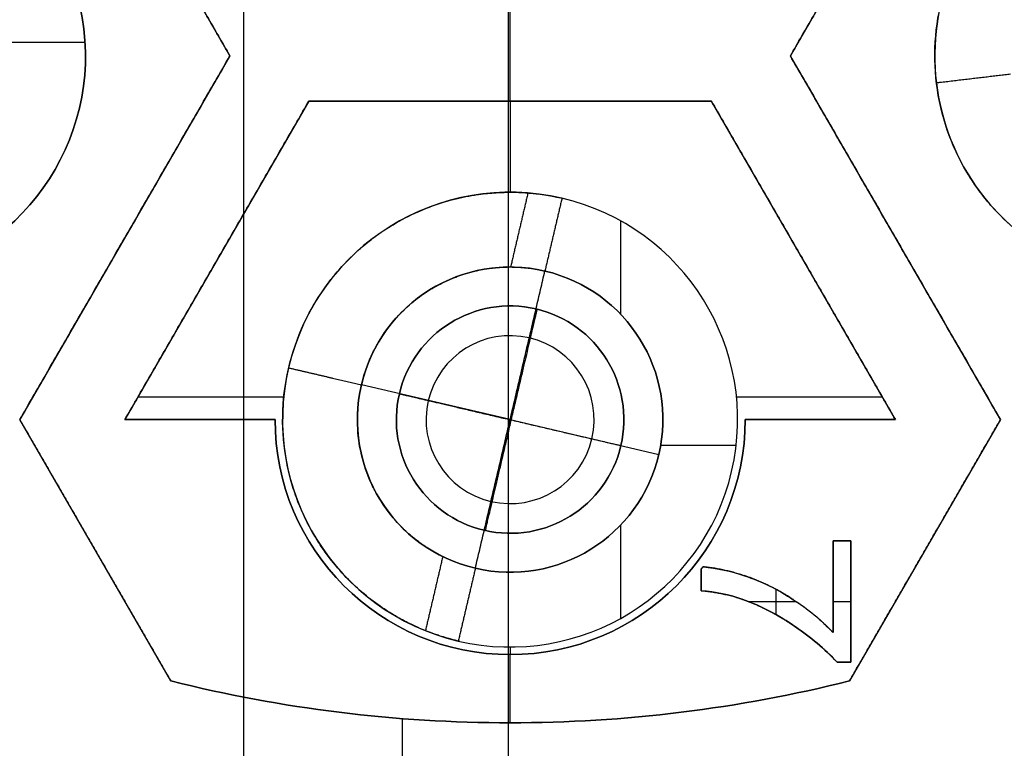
# Model space of a CAD drawing. Header units: millimetres. Extents: x 0 to 290, y -65 to 65.
# Tile 250 of 256: x 272.98 to 276.23, y 9.02 to 11.42. Entities that reach past the tile are written whole.
import ezdxf

# ---------------------------------------------------------------- set-up
doc = ezdxf.new("R2010")
doc.units = ezdxf.units.MM
doc.layers.add('Layer 01', color=7, linetype='Continuous', true_color=0x000000)

# ---------------------------------------------------------------- blocks, each defined once
blk = doc.blocks.new('Block 01')
at = {"layer": 'Layer 01'}
for p, q in [((273.7208, 19.433, -56.2), (273.7208, 7.967, -56.2)), ((273.6762, 11.3, -46.5), (273.07, 12.35, -46.5)), ((276.13, 12.35, -46.5), (275.5238, 11.3, -46.5)), ((274.6, 11.15, -46.3), (274.6, 11.45, -46.3)), ((273.1947, 11.3886, -46.7), (273.1947, 11.3886, -44)), ((273.1987, 11.3443, -44), (272.9516, 11.3443, -44)), ((273.6762, 11.3, -46.5), (272.9834, 10.1, -46.5)), ((276.2166, 10.1, -46.5), (275.5238, 11.3, -46.5)), ((276.0053, 11.2114, -46.7), (276.0053, 11.2114, -46.5049)), ((273.936, 11.15, -46.5), (273.3298, 10.1, -46.5)), ((275.264, 11.15, -46.5), (273.936, 11.15, -46.5)), ((274.6, 11.15, -46.3), (274.6, 11.15, -46.7)), ((274.6, 11.15, -46.7), (274.6, 10.85, -46.7)), ((275.8702, 10.1, -46.5), (275.264, 11.15, -46.5)), ((274.7709, 10.8303, -46.7), (274.7709, 10.8303, -42.3363)), ((274.9651, 10.4467, -42), (274.9651, 10.7551, -42)), ((273.3298, 10.7, -46.3), (273.3298, 10.7, -46.7)), ((275.8702, 10.7, -46.7), (275.8702, 10.7, -46.3)), ((273.6329, 10.625, -46.3), (273.6329, 10.625, -46.7)), ((275.5671, 10.625, -46.7), (275.5671, 10.625, -46.3)), ((274.7147, 10.5903, -42), (274.7147, 10.5903, -42)), ((273.8697, 10.2709, -46.7), (273.8697, 10.2709, -44.5049)), ((274.6, 10.1, -46.3468), (274.1097, 10.2147, -46)), ((274.1097, 10.2147, -46), (274.1097, 10.2147, -44.1174)), ((273.8537, 10.1744, -46.7), (273.3728, 10.1744, -46.7)), ((274.2349, 10.1855, -56.7), (274.2349, 10.1855, -56.2)), ((275.8272, 10.1744, -46.7), (275.3463, 10.1744, -46.7)), ((273.481, 9.2382, -46.5), (272.9834, 10.1, -46.5)), ((273.825, 10.1, -46.5), (273.3298, 10.1, -46.5)), ((273.5774, 10.1, -46.3), (273.5774, 10.1, -46.7)), ((274.6, 10.1, -46.3468), (275.0903, 9.9853, -46)), ((275.8702, 10.1, -46.5), (275.375, 10.1, -46.5)), ((275.6226, 10.1, -46.3), (275.6226, 10.1, -46.7)), ((276.2166, 10.1, -46.5), (275.719, 9.2382, -46.5)), ((274.9651, 10.0145, -56.7), (274.9651, 10.0145, -56.2)), ((275.3451, 10.0145, -42), (275.0962, 10.0145, -42)), ((275.0903, 9.9853, -46), (275.0903, 9.9853, -42)), ((275.3303, 9.9291, -46.7), (275.3303, 9.9291, -42)), ((274.9651, 9.4449, -42), (274.9651, 9.7533, -42)), ((275.7235, 9.7, -46.25), (275.6645, 9.7, -46.25)), ((275.6645, 9.3974, -46.25), (275.6645, 9.7, -46.25)), ((275.694, 9.7, -46.2), (275.694, 9.7, -46.3)), ((275.7235, 9.7, -46.25), (275.7235, 9.3, -46.25)), ((273.2322, 9.6691, -46.7), (273.2322, 9.6691, -46.3)), ((275.9678, 9.6691, -46.3), (275.9678, 9.6691, -46.7)), ((274.4853, 9.6097, -42), (274.4853, 9.6097, -42)), ((275.23, 9.5355, -46.25), (275.23, 9.6071, -46.25)), ((275.23, 9.5713, -46.3), (275.23, 9.5713, -46.2)), ((275.6645, 9.5487, -46.3), (275.6645, 9.5487, -46.2)), ((275.4768, 9.4568, -46.2), (275.4768, 9.5401, -46.2)), ((275.3856, 9.5, -46.2), (275.5426, 9.5, -46.2)), ((275.6645, 9.5, -46.2), (275.7235, 9.5, -46.2)), ((275.7235, 9.5, -46.3), (275.7235, 9.5, -46.2)), ((274.4291, 9.3697, -46.7), (274.4291, 9.3697, -42.3363)), ((274.6, 9.35, -46.7), (274.6, 9.325, -46.7)), ((274.6, 9.325, -46.7), (274.6, 9.325, -46.3)), ((274.6, 9.1, -46.3), (274.6, 9.325, -46.3)), ((275.7235, 9.3, -46.25), (275.6779, 9.3, -46.25)), ((275.7007, 9.3, -46.2), (275.7007, 9.3, -46.3)), ((274.2436, 9.1138, -46.7), (274.2436, 8.3118, -46.7))]:
    blk.add_line(p, q, dxfattribs=at)
at = {"layer": 'Layer 01', "extrusion": (9.13859e-18, 0, -1)}
for centre, radius, start, end in [((-274.6, 13.7, 49), 8.6, 270, 90), ((-274.6, 13.7, 49), 8.6, 90, 270), ((-274.6, 13.7, 46.5), 6.5, 90, 270), ((-274.6, 13.7, 46.5), 5.4, 90, 270)]:
    blk.add_arc(centre, radius, start, end, dxfattribs=at)
at = {"layer": 'Layer 01'}
for centre, radius, start, end in [((274.6, 13.7, -50), 8.6, 90, 270), ((274.6, 13.7, -50), 8.6, 270, 90), ((274.6, 13.7, -53.4), 7.6, 270, 90), ((274.6, 13.7, -49), 6.6, 90, 270), ((274.6, 13.7, -49), 6.6, 270, 90), ((274.6, 13.7, -51.7), 6.5, 90, 270), ((274.6, 13.7, -49.1), 6.5, 90, 270), ((274.6, 13.7, -51.7), 6.5, 270, 90), ((274.6, 13.7, -49.1), 6.5, 270, 90), ((274.6, 13.7, -58.85), 5.9, 90, 270), ((274.6, 13.7, -58.85), 5.9, 270, 90), ((274.6, 13.7, -46.7), 5.4, 270, 90), ((274.6, 13.7, -56.7), 7.6, 270, 4.66497), ((274.6, 13.7, -57.1), 5.8, 216.4346, 353.5654), ((272.45, 11.3, -46.7), 0.75, 276.7862, 96.7862), ((272.45, 11.3, -45.35), 0.75, 276.7862, 96.7862), ((276.75, 11.3, -46.7), 0.75, 96.7862, 276.7862), ((274.6, 10.1, -46.7), 0.75, 76.8279, 256.8279), ((274.6, 10.1, -44.5182), 0.75, 76.8279, 256.8279), ((274.6, 10.1, -46.7), 0.75, 256.8279, 76.8279), ((274.6, 10.1, -42), 0.75, 256.8279, 76.8279), ((274.6, 10.1, -44.35), 0.75, 256.8279, 76.8279), ((274.6, 10.1, -44.1682), 0.5035, 76.8279, 256.8279), ((274.6, 10.1, -46), 0.5035, 256.8279, 76.8279), ((274.6, 10.1, -44), 0.5035, 256.8279, 76.8279), ((274.6, 10.1, -56.7), 0.375, 76.8279, 256.8279), ((274.6, 10.1, -56.45), 0.375, 76.8279, 256.8279), ((274.6, 10.1, -56.2), 0.375, 256.8279, 76.8279), ((274.6, 10.1, -56.45), 0.375, 256.8279, 76.8279), ((274.6, 10.1, -46.156), 0.277, 76.8279, 256.8279), ((274.6, 10.1, -46.156), 0.277, 256.8279, 76.8279), ((274.6, 10.1, -46.7), 0.775, 180, 0), ((274.6, 10.1, -46.5), 0.775, 180, 0), ((274.6, 10.1, -46.3), 0.7999, 321.9607, 322.6582), ((275.1177, 8.8171, -46.3), 0.7336, 54.7976, 70.0929), ((275.0871, 8.7431, -46.3), 0.8119, 43.3081, 56.045), ((274.6, 13.7, -46.7), 4.6, 255.9208, 270), ((274.6, 13.7, -46.7), 4.6, 270, 284.0792)]:
    blk.add_arc(centre, radius, start, end, dxfattribs=at)
at = {"layer": 'Layer 01', "extrusion": (0, 0, -1)}
for centre, radius, start, end in [((-274.6, 13.7, 49.5), 8.6, 270, 90), ((-274.6, 13.7, 49.5), 8.6, 90, 270), ((-274.6, 13.7, 40.6702), 6.4546, 90, 270), ((-274.6, 13.7, 46.6), 5.4, 90, 270), ((-274.6, 13.7, 46.5), 4.6, 270, 284.0792), ((-274.6, 13.7, 46.5), 4.6, 255.9208, 270)]:
    blk.add_arc(centre, radius, start, end, dxfattribs=at)
at = {"layer": 'Layer 01', "extrusion": (9.13859e-18, -4.67462e-16, -1)}
blk.add_arc((-274.6, 13.7, 53.4), 7.6, 270, 90, dxfattribs=at)
at = {"layer": 'Layer 01', "extrusion": (9.13859e-18, -3.99591e-32, -1)}
blk.add_arc((-274.6, 13.7, 46.5), 6.5, 270, 90, dxfattribs=at)
at = {"layer": 'Layer 01', "extrusion": (-1, 0, 0)}
blk.add_arc((0, 0, -274.5937), 38.0472, 238.2702, 258.93282, dxfattribs=at)
at = {"layer": 'Layer 01', "extrusion": (9.13859e-18, -4.40228e-32, -1)}
for start, end in [(270, 90), (90, 270)]:
    blk.add_arc((-274.6, 13.7, 59.7), 5.9, start, end, dxfattribs=at)
at = {"layer": 'Layer 01', "extrusion": (5.72909e-16, 4.04387e-16, -1)}
blk.add_arc((-274.6, 13.7, 56.2), 5.8, 186.4346, 323.5654, dxfattribs=at)
at = {"layer": 'Layer 01', "extrusion": (4.76016e-16, 5.6645e-17, -1)}
blk.add_arc((-272.45, 11.3, 44), 0.75, 83.2138, 263.2138, dxfattribs=at)
at = {"layer": 'Layer 01', "extrusion": (6.31201e-15, -4.8986e-14, -1)}
blk.add_arc((-272.45, 11.3, 44), 0.5035, 83.2138, 263.2138, dxfattribs=at)
at = {"layer": 'Layer 01', "extrusion": (1.33237e-16, -3.11819e-17, -1)}
blk.add_arc((-274.6, 10.1, 46), 0.5035, 283.1721, 103.1721, dxfattribs=at)
at = {"layer": 'Layer 01', "extrusion": (-1.91602e-14, -8.247e-14, -1)}
blk.add_arc((-274.6, 10.1, 42), 0.5035, 103.1721, 283.1721, dxfattribs=at)
at = {"layer": 'Layer 01', "extrusion": (-2.14405e-15, -9.22811e-15, -1)}
blk.add_arc((-274.6, 10.1, 56.2), 0.375, 283.1721, 103.1721, dxfattribs=at)
at = {"layer": 'Layer 01', "extrusion": (2.29211e-15, 9.19346e-15, -1)}
blk.add_arc((-274.6, 10.1, 56.7), 0.375, 103.1721, 283.1721, dxfattribs=at)
at = {"layer": 'Layer 01', "extrusion": (4.58415e-15, -2.77556e-17, -1)}
blk.add_arc((-274.6, 10.1, 46.3), 0.775, 180, 0, dxfattribs=at)
at = {"layer": 'Layer 01', "extrusion": (-1.29483e-09, -3.84637e-09, -1)}
blk.add_arc((-275.1705, 8.9849, 46.3), 0.6333, 95.9367, 108.6094, dxfattribs=at)
at = {"layer": 'Layer 01', "extrusion": (-4.86838e-12, -1.34799e-11, -1)}
blk.add_arc((-275.1581, 8.9464, 46.3), 0.6737, 108.557, 123.8549, dxfattribs=at)
at = {"layer": 'Layer 01', "extrusion": (5.81175e-10, 1.70432e-09, 1)}
blk.add_arc((275.1847, 8.9736, -46.3), 0.5638, 71.078, 85.3864, dxfattribs=at)
at = {"layer": 'Layer 01', "extrusion": (-7.63736e-10, -1.20797e-09, -1)}
blk.add_arc((-275.1853, 8.9521, 46.3), 0.6542, 122.1566, 137.0951, dxfattribs=at)
at = {"layer": 'Layer 01', "extrusion": (1.25004e-14, 4.98084e-14, -1)}
blk.add_arc((-274.6, 13.7, 46.3), 4.6, 270, 284.0792, dxfattribs=at)
at = {"layer": 'Layer 01', "extrusion": (1.92747e-18, 5.1405e-14, -1)}
blk.add_arc((-274.6, 13.7, 46.3), 4.6, 255.9208, 270, dxfattribs=at)
at = {"layer": 'Layer 01'}
for points, knots in [([(274.6, 7.3035, -37.3394), (274.3845, 7.3034, -37.3481), (274.1686, 7.3141, -37.3547), (273.736, 7.358, -37.3636), (273.5193, 7.3913, -37.3658), (272.8829, 7.5226, -37.3654), (272.4718, 7.6521, -37.356), (271.875, 7.9092, -37.3263), (271.6784, 8.0061, -37.3137), (271.3001, 8.2173, -37.2831), (271.1177, 8.3317, -37.2651), (270.5904, 8.7008, -37.2028), (270.2638, 8.9824, -37.1497), (269.6705, 9.6098, -37.0166), (269.4101, 9.9486, -36.9382), (269.0725, 10.4927, -36.7999), (268.9694, 10.6794, -36.7504), (268.7847, 11.0568, -36.6463), (268.7025, 11.2484, -36.5914), (268.4854, 11.8311, -36.4179), (268.3795, 12.2311, -36.2902), (268.2466, 13.0485, -36.01), (268.2215, 13.4532, -35.8618), (268.2463, 14.2549, -35.5497), (268.2967, 14.6532, -35.3852), (268.4723, 15.4367, -35.0429), (268.5953, 15.8128, -34.8691), (268.908, 16.5361, -34.5182), (269.0991, 16.8854, -34.34), (269.5459, 17.545, -33.9878), (269.7982, 17.8514, -33.816), (270.3625, 18.4183, -33.4851), (270.6777, 18.6805, -33.3247), (271.3531, 19.139, -33.0326), (271.7144, 19.3374, -32.8997), (272.49, 19.6669, -32.668), (272.8947, 19.7935, -32.5722), (273.7314, 19.9652, -32.4283), (274.1688, 20.0099, -32.3802), (274.6, 20.0096, -32.3603)], [0, 0, 0, 0, 0.651269, 0.651269, 1.302537, 1.302537, 2.605075, 2.605075, 3.256343, 3.256343, 3.907612, 3.907612, 5.210149, 5.210149, 6.512687, 6.512687, 7.163955, 7.163955, 7.815224, 7.815224, 9.117762, 9.117762, 10.420299, 10.420299, 11.722836, 11.722836, 13.025374, 13.025374, 14.327911, 14.327911, 15.630448, 15.630448, 16.932986, 16.932986, 18.235523, 18.235523, 19.53806, 19.53806, 20.840598, 20.840598, 20.840598, 20.840598]), ([(274.6, 20.0096, -32.3603), (275.0304, 20.0092, -32.3404), (275.4599, 19.9656, -32.3475), (276.3131, 19.7891, -32.4161), (276.7187, 19.6602, -32.4761), (277.2991, 19.4116, -32.5982), (277.4879, 19.3194, -32.6442), (277.8561, 19.1164, -32.7466), (278.0363, 19.005, -32.8032), (278.5504, 18.6513, -32.983), (278.8618, 18.3881, -33.1169), (279.2864, 17.9548, -33.3334), (279.4208, 17.804, -33.4083), (279.6754, 17.4891, -33.5629), (279.7956, 17.3248, -33.6426), (280.128, 16.8224, -33.8834), (280.3147, 16.4717, -34.0474), (280.6215, 15.7386, -34.3791), (280.7419, 15.3524, -34.5484), (280.9062, 14.571, -34.878), (280.9513, 14.1746, -35.0392), (280.966, 13.3699, -35.3534), (280.9344, 12.9602, -35.5069), (280.7939, 12.1601, -35.7947), (280.6854, 11.7658, -35.9306), (280.3871, 10.9907, -36.1876), (280.1995, 10.6172, -36.3062), (279.8655, 10.0892, -36.4688), (279.7452, 9.918, -36.5206), (279.4859, 9.5858, -36.6199), (279.3461, 9.424, -36.6675), (278.9065, 8.9641, -36.8016), (278.5852, 8.6888, -36.8801), (277.8859, 8.202, -37.0198), (277.5053, 7.9904, -37.0811), (276.7194, 7.6526, -37.184), (276.3106, 7.5233, -37.2267), (275.46, 7.3475, -37.2961), (275.0301, 7.3038, -37.3219), (274.6, 7.3035, -37.3394)], [0, 0, 0, 0, 1.297653, 1.297653, 2.595306, 2.595306, 3.244132, 3.244132, 3.892959, 3.892959, 5.190611, 5.190611, 5.839438, 5.839438, 6.488264, 6.488264, 7.785917, 7.785917, 9.08357, 9.08357, 10.381223, 10.381223, 11.678876, 11.678876, 12.976528, 12.976528, 14.274181, 14.274181, 14.923008, 14.923008, 15.571834, 15.571834, 16.869487, 16.869487, 18.16714, 18.16714, 19.464793, 19.464793, 20.762445, 20.762445, 20.762445, 20.762445]), ([(274.6, 7.5, -60), (273.7884, 7.5, -60), (272.9772, 7.6614, -60), (271.4776, 8.2825, -60), (270.7898, 8.7421, -60), (269.6421, 9.8898, -60), (269.1825, 10.5776, -60), (268.5614, 12.0772, -60), (268.4, 12.8884, -60), (268.4, 14.5116, -60), (268.5614, 15.3228, -60), (269.1825, 16.8224, -60), (269.6421, 17.5102, -60), (270.7898, 18.6579, -60), (271.4776, 19.1175, -60), (272.9772, 19.7386, -60), (273.7884, 19.9, -60), (274.6, 19.9, -60)], [-19.602468, -19.602468, -19.602468, -19.602468, -17.152159, -17.152159, -14.701851, -14.701851, -12.251542, -12.251542, -9.801234, -9.801234, -7.350925, -7.350925, -4.900617, -4.900617, -2.450308, -2.450308, 0, 0, 0, 0]), ([(274.6, 7.5, -60), (275.4116, 7.5, -60), (276.2228, 7.6614, -60), (277.7224, 8.2825, -60), (278.4102, 8.7421, -60), (279.5579, 9.8898, -60), (280.0175, 10.5776, -60), (280.6386, 12.0772, -60), (280.8, 12.8884, -60), (280.8, 14.5116, -60), (280.6386, 15.3228, -60), (280.0175, 16.8224, -60), (279.5579, 17.5102, -60), (278.4102, 18.6579, -60), (277.7224, 19.1175, -60), (276.2228, 19.7386, -60), (275.4116, 19.9, -60), (274.6, 19.9, -60)], [0, 0, 0, 0, 2.450308, 2.450308, 4.900617, 4.900617, 7.350925, 7.350925, 9.801234, 9.801234, 12.251542, 12.251542, 14.701851, 14.701851, 17.152159, 17.152159, 19.602468, 19.602468, 19.602468, 19.602468]), ([(274.6, 7.8, -58), (274.4198, 7.8, -58), (274.1505, 7.8123, -58), (273.8379, 7.8482, -58), (273.682, 7.8716, -58), (273.6153, 7.8827, -58), (273.5708, 7.8904, -58), (273.5499, 7.8942, -58), (273.3386, 7.9332, -58), (273.0604, 7.9987, -58), (272.7422, 8.0987, -58), (272.6072, 8.1465, -58), (272.5175, 8.1795, -58), (272.4745, 8.1959, -58), (272.2432, 8.2875, -58), (271.9723, 8.4108, -58), (271.7114, 8.5545, -58), (271.5398, 8.6547, -58), (271.4566, 8.7061, -58), (271.0311, 8.9842, -58), (270.7156, 9.2406, -58), (270.2843, 9.6718, -58), (270.0807, 9.8975, -58), (269.8642, 10.1786, -58), (269.7759, 10.3028, -58), (269.7181, 10.3865, -58), (269.689, 10.4298, -58), (269.5528, 10.638, -58), (269.4027, 10.895, -58), (269.2507, 11.2075, -58), (269.1906, 11.344, -58), (269.1516, 11.4357, -58), (269.1318, 11.4839, -58), (269.0439, 11.7058, -58), (268.9517, 11.9762, -58), (268.8674, 12.2989, -58), (268.831, 12.4621, -58), (268.8166, 12.5324, -58), (268.8074, 12.5793, -58), (268.8026, 12.6043, -58), (268.7329, 12.9805, -58), (268.7001, 13.3398, -58), (268.7, 13.8801, -58), (268.7123, 14.1494, -58), (268.7482, 14.462, -58), (268.7715, 14.6179, -58), (268.7827, 14.6847, -58), (268.7904, 14.7291, -58), (268.7942, 14.7501, -58), (268.8332, 14.9614, -58), (268.8987, 15.2396, -58), (268.9987, 15.5578, -58), (269.0465, 15.6928, -58), (269.0795, 15.7825, -58), (269.0959, 15.8255, -58), (269.1875, 16.0568, -58), (269.3108, 16.3277, -58), (269.4545, 16.5886, -58), (269.5547, 16.7602, -58), (269.6061, 16.8434, -58), (269.8842, 17.2689, -58), (270.1406, 17.5844, -58), (270.5718, 18.0157, -58), (270.7975, 18.2193, -58), (271.0786, 18.4358, -58), (271.2028, 18.5241, -58), (271.2865, 18.5819, -58), (271.3298, 18.611, -58), (271.538, 18.7472, -58), (271.795, 18.8973, -58), (272.1075, 19.0493, -58), (272.244, 19.1094, -58), (272.3357, 19.1484, -58), (272.3839, 19.1682, -58), (272.6058, 19.2561, -58), (272.8762, 19.3483, -58), (273.1989, 19.4326, -58), (273.3621, 19.469, -58), (273.4324, 19.4834, -58), (273.4793, 19.4926, -58), (273.5042, 19.4974, -58), (273.8812, 19.5672, -58), (274.2391, 19.6001, -58), (274.6, 19.6, -58)], [0, 0, 0, 0, 0.579641, 0.869462, 1.014372, 1.086828, 1.086828, 1.159283, 1.159283, 1.738924, 2.028745, 2.173655, 2.173655, 2.318565, 2.318565, 2.898207, 3.188027, 3.188027, 3.477848, 3.477848, 4.637131, 4.637131, 5.216772, 5.506593, 5.651503, 5.651503, 5.796413, 5.796413, 6.376055, 6.665875, 6.810786, 6.810786, 6.955696, 6.955696, 7.535338, 7.825158, 7.970069, 8.042524, 8.042524, 8.114979, 8.114979, 9.274262, 9.274262, 9.853903, 10.143724, 10.288634, 10.361089, 10.361089, 10.433544, 10.433544, 11.013186, 11.303006, 11.447917, 11.447917, 11.592827, 11.592827, 12.172468, 12.462289, 12.462289, 12.75211, 12.75211, 13.911392, 13.911392, 14.491034, 14.780854, 14.925765, 14.925765, 15.070675, 15.070675, 15.650316, 15.940137, 16.085047, 16.085047, 16.229958, 16.229958, 16.809599, 17.09942, 17.24433, 17.316785, 17.316785, 17.38924, 17.38924, 18.548523, 18.548523, 18.548523, 18.548523]), ([(274.6, 19.6, -58), (274.7804, 19.6, -58), (275.05, 19.5876, -58), (275.3624, 19.5517, -58), (275.5182, 19.5284, -58), (275.5848, 19.5173, -58), (275.6292, 19.5096, -58), (275.6501, 19.5058, -58), (275.8614, 19.4668, -58), (276.1396, 19.4013, -58), (276.4578, 19.3013, -58), (276.5928, 19.2535, -58), (276.6825, 19.2205, -58), (276.7255, 19.2041, -58), (276.9568, 19.1125, -58), (277.2277, 18.9892, -58), (277.4886, 18.8455, -58), (277.6602, 18.7453, -58), (277.7434, 18.6939, -58), (278.1689, 18.4158, -58), (278.4844, 18.1594, -58), (278.9157, 17.7282, -58), (279.1193, 17.5025, -58), (279.3358, 17.2214, -58), (279.4241, 17.0972, -58), (279.4819, 17.0135, -58), (279.511, 16.9702, -58), (279.6472, 16.762, -58), (279.7973, 16.505, -58), (279.9493, 16.1925, -58), (280.0094, 16.056, -58), (280.0484, 15.9643, -58), (280.0682, 15.9161, -58), (280.1561, 15.6942, -58), (280.2483, 15.4238, -58), (280.3326, 15.1011, -58), (280.369, 14.9379, -58), (280.3834, 14.8676, -58), (280.3926, 14.8207, -58), (280.3974, 14.7957, -58), (280.4671, 14.4195, -58), (280.4999, 14.0602, -58), (280.5, 13.5199, -58), (280.4877, 13.2506, -58), (280.4518, 12.938, -58), (280.4285, 12.7821, -58), (280.4173, 12.7153, -58), (280.4096, 12.6709, -58), (280.4058, 12.6499, -58), (280.3668, 12.4386, -58), (280.3013, 12.1604, -58), (280.2013, 11.8422, -58), (280.1535, 11.7072, -58), (280.1205, 11.6175, -58), (280.1041, 11.5745, -58), (280.0125, 11.3432, -58), (279.8892, 11.0723, -58), (279.7455, 10.8114, -58), (279.6453, 10.6398, -58), (279.5939, 10.5566, -58), (279.3158, 10.1311, -58), (279.0594, 9.8156, -58), (278.6282, 9.3843, -58), (278.4025, 9.1807, -58), (278.1214, 8.9642, -58), (277.9972, 8.8759, -58), (277.9135, 8.8181, -58), (277.8702, 8.789, -58), (277.662, 8.6528, -58), (277.405, 8.5027, -58), (277.0925, 8.3507, -58), (276.956, 8.2906, -58), (276.8643, 8.2516, -58), (276.8161, 8.2318, -58), (276.5942, 8.1439, -58), (276.3238, 8.0517, -58), (276.0011, 7.9674, -58), (275.8379, 7.931, -58), (275.7676, 7.9166, -58), (275.7207, 7.9074, -58), (275.6957, 7.9026, -58), (275.3193, 7.8329, -58), (274.9614, 7.8, -58), (274.6, 7.8, -58)], [0, 0, 0, 0, 0.579641, 0.869461, 1.014372, 1.086827, 1.086827, 1.159282, 1.159282, 1.738923, 2.028743, 2.173653, 2.173653, 2.318564, 2.318564, 2.898204, 3.188025, 3.188025, 3.477845, 3.477845, 4.637127, 4.637127, 5.216768, 5.506588, 5.651499, 5.651499, 5.796409, 5.796409, 6.37605, 6.66587, 6.81078, 6.81078, 6.955691, 6.955691, 7.535331, 7.825152, 7.970062, 8.042517, 8.042517, 8.114972, 8.114972, 9.274254, 9.274254, 9.853895, 10.143715, 10.288626, 10.361081, 10.361081, 10.433536, 10.433536, 11.013177, 11.302997, 11.447907, 11.447907, 11.592818, 11.592818, 12.172459, 12.462279, 12.462279, 12.752099, 12.752099, 13.911381, 13.911381, 14.491022, 14.780842, 14.925753, 14.925753, 15.070663, 15.070663, 15.650304, 15.940124, 16.085034, 16.085034, 16.229945, 16.229945, 16.809586, 17.099406, 17.244316, 17.316771, 17.316771, 17.389226, 17.389226, 18.548508, 18.548508, 18.548508, 18.548508]), ([(269.5771, 10.8, -58), (269.7322, 10.5313, -58), (269.9936, 10.1516, -58), (270.3485, 9.7492, -58), (270.5384, 9.5582, -58), (270.6225, 9.4785, -58), (270.6792, 9.4258, -58), (270.7061, 9.4012, -58), (271.2256, 8.9372, -58), (271.7748, 8.5925, -58), (272.6832, 8.216, -58), (273.1469, 8.0679, -58), (273.7043, 7.9652, -58), (273.9872, 7.9314, -58), (274.1296, 7.9188, -58), (274.1909, 7.9144, -58), (274.2318, 7.9117, -58), (274.2534, 7.9103, -58), (274.8916, 7.8742, -58), (275.5024, 7.9373, -58), (276.4005, 8.1778, -58), (276.8348, 8.3318, -58), (277.3154, 8.5705, -58), (277.5493, 8.7047, -58), (277.6481, 8.7653, -58), (277.7137, 8.8065, -58), (277.7445, 8.8262, -58), (278.3272, 9.2079, -58), (278.8023, 9.6492, -58), (279.401, 10.4292, -58), (279.6641, 10.8387, -58), (279.9076, 11.3506, -58), (280.0135, 11.615, -58), (280.0624, 11.7494, -58), (280.0826, 11.8074, -58), (280.0958, 11.8462, -58), (280.1027, 11.8668, -58), (280.3028, 12.4738, -58), (280.3999, 13.0788, -58), (280.4, 13.7, -58)], [0, 0, 0, 0, 0.951729, 1.427593, 1.665525, 1.784491, 1.784491, 1.903458, 1.903458, 3.806915, 3.806915, 4.758644, 5.234508, 5.472441, 5.591407, 5.65089, 5.65089, 5.710373, 5.710373, 7.61383, 7.61383, 8.565559, 9.041423, 9.279356, 9.398322, 9.398322, 9.517288, 9.517288, 11.420745, 11.420745, 12.372474, 12.848339, 13.086271, 13.205237, 13.26472, 13.26472, 13.324203, 13.324203, 15.227661, 15.227661, 15.227661, 15.227661]), ([(276.8386, 10.5553, -44.3363), (276.834, 10.5547, -44.4463), (276.825, 10.5536, -44.5555), (276.8047, 10.552, -44.7181), (276.7969, 10.5514, -44.7722), (276.7834, 10.5507, -44.8529), (276.7786, 10.5505, -44.8797), (276.7685, 10.5502, -44.9334), (276.7635, 10.5501, -44.9586), (276.7338, 10.5498, -45.0997), (276.7057, 10.5506, -45.2088), (276.6575, 10.5555, -45.367), (276.6404, 10.5578, -45.4188), (276.6134, 10.5625, -45.4951), (276.5995, 10.5651, -45.5329), (276.5827, 10.5689, -45.5764), (276.5754, 10.5706, -45.5949), (276.5705, 10.5718, -45.6072), (276.5685, 10.5723, -45.6123), (276.5189, 10.5849, -45.7349), (276.4697, 10.6021, -45.8401), (276.3948, 10.6388, -45.9822), (276.3697, 10.6529, -46.027), (276.3323, 10.6769, -46.0904), (276.3136, 10.6897, -46.1211), (276.2921, 10.7059, -46.1552), (276.283, 10.7132, -46.1695), (276.2769, 10.7181, -46.1789), (276.2746, 10.7199, -46.1825), (276.2407, 10.748, -46.2342), (276.2119, 10.7759, -46.2754), (276.1716, 10.8221, -46.3298), (276.1586, 10.8383, -46.3468), (276.1338, 10.8719, -46.3782), (276.1187, 10.8943, -46.3968), (276.0537, 11.0034, -46.4733), (276.0187, 11.1024, -46.5042), (275.9926, 11.3136, -46.5056), (276.0026, 11.4201, -46.4754), (276.0363, 11.5307, -46.4067), (276.0403, 11.5429, -46.3986), (276.049, 11.567, -46.3814), (276.0524, 11.5756, -46.3747), (276.0644, 11.6047, -46.3515), (276.0818, 11.6425, -46.3179), (276.1069, 11.6868, -46.2698), (276.126, 11.7163, -46.2328), (276.1345, 11.7286, -46.2162), (276.1402, 11.7367, -46.205), (276.1437, 11.7415, -46.1982), (276.1837, 11.7958, -46.1196), (276.2256, 11.8391, -46.0351), (276.2901, 11.8931, -45.8926), (276.3119, 11.9093, -45.8425), (276.3445, 11.9311, -45.7633), (276.3608, 11.9414, -45.7228), (276.3798, 11.9523, -45.6737), (276.3879, 11.9568, -45.6523), (276.3932, 11.9597, -45.638), (276.3964, 11.9614, -45.6296), (276.4348, 11.9818, -45.5258), (276.4687, 11.996, -45.4243), (276.5145, 12.0123, -45.2665), (276.5289, 12.0168, -45.2129), (276.5492, 12.0227, -45.1312), (276.5558, 12.0244, -45.1038), (276.5683, 12.0277, -45.0483), (276.5747, 12.0292, -45.0192), (276.6247, 12.0409, -44.7769), (276.6521, 12.0436, -44.5582), (276.6614, 12.0447, -44.3363)], [0, 0, 0, 0, 0.332668, 0.332668, 0.499001, 0.499001, 0.582168, 0.582168, 0.665335, 0.665335, 0.998003, 0.998003, 1.164337, 1.164337, 1.247503, 1.289087, 1.309879, 1.309879, 1.33067, 1.33067, 1.663338, 1.663338, 1.829672, 1.829672, 1.912839, 1.954422, 1.975214, 1.975214, 1.996005, 1.996005, 2.162339, 2.162339, 2.245506, 2.245506, 2.328673, 2.328673, 2.661341, 2.661341, 2.994008, 2.994008, 3.035592, 3.035592, 3.077175, 3.077175, 3.160342, 3.243509, 3.285092, 3.305884, 3.305884, 3.326676, 3.326676, 3.659343, 3.659343, 3.825677, 3.825677, 3.908844, 3.950427, 3.971219, 3.971219, 3.992011, 3.992011, 4.324678, 4.324678, 4.491012, 4.491012, 4.574179, 4.574179, 4.657346, 4.657346, 5.322681, 5.322681, 5.322681, 5.322681]), ([(274.4291, 9.3697, -42.3363), (274.4246, 9.3708, -42.4463), (274.4157, 9.3729, -42.5555), (274.3961, 9.3782, -42.7181), (274.3885, 9.3804, -42.7722), (274.3756, 9.3843, -42.8529), (274.3711, 9.3858, -42.8797), (274.3614, 9.3889, -42.9334), (274.3567, 9.3905, -42.9586), (274.3287, 9.4004, -43.0997), (274.3026, 9.4107, -43.2088), (274.259, 9.4318, -43.367), (274.2437, 9.4398, -43.4188), (274.2198, 9.4534, -43.4951), (274.2077, 9.4607, -43.5329), (274.1932, 9.4699, -43.5764), (274.1869, 9.474, -43.5949), (274.1827, 9.4768, -43.6072), (274.181, 9.478, -43.6123), (274.1387, 9.5067, -43.7349), (274.0983, 9.5397, -43.8401), (274.0405, 9.5998, -43.9822), (274.0217, 9.6216, -44.027), (273.9947, 9.6569, -44.0904), (273.9815, 9.6753, -44.1211), (273.9668, 9.6979, -44.1552), (273.9607, 9.7078, -44.1695), (273.9566, 9.7145, -44.1789), (273.9551, 9.7171, -44.1825), (273.9329, 9.755, -44.2342), (273.9154, 9.7911, -44.2754), (273.8932, 9.8483, -44.3298), (273.8865, 9.8678, -44.3468), (273.8747, 9.9079, -44.3782), (273.8681, 9.9341, -44.3968), (273.8443, 10.0588, -44.4733), (273.8452, 10.1639, -44.5042), (273.8928, 10.3713, -44.5056), (273.9384, 10.468, -44.4754), (274.0079, 10.5605, -44.4067), (274.0159, 10.5706, -44.3986), (274.0323, 10.5902, -44.3814), (274.0384, 10.5972, -44.3747), (274.0596, 10.6204, -44.3515), (274.0888, 10.65, -44.3179), (274.1275, 10.6831, -44.2698), (274.1556, 10.7043, -44.2328), (274.1677, 10.7129, -44.2162), (274.1759, 10.7186, -44.205), (274.1808, 10.7219, -44.1982), (274.237, 10.7594, -44.1196), (274.2911, 10.7857, -44.0351), (274.3702, 10.8145, -43.8926), (274.3962, 10.8222, -43.8425), (274.4343, 10.8316, -43.7633), (274.4531, 10.8357, -43.7228), (274.4747, 10.8395, -43.6737), (274.4838, 10.8409, -43.6523), (274.4899, 10.8419, -43.638), (274.4934, 10.8424, -43.6296), (274.5364, 10.8484, -43.5258), (274.5732, 10.8502, -43.4243), (274.6218, 10.8499, -43.2665), (274.6369, 10.8492, -43.2129), (274.658, 10.8478, -43.1312), (274.6647, 10.8472, -43.1038), (274.6776, 10.846, -43.0483), (274.6841, 10.8453, -43.0192), (274.7351, 10.8391, -42.7769), (274.7618, 10.8324, -42.5582), (274.7709, 10.8303, -42.3363)], [0, 0, 0, 0, 0.332668, 0.332668, 0.499001, 0.499001, 0.582168, 0.582168, 0.665335, 0.665335, 0.998003, 0.998003, 1.164337, 1.164337, 1.247503, 1.289087, 1.309879, 1.309879, 1.33067, 1.33067, 1.663338, 1.663338, 1.829672, 1.829672, 1.912839, 1.954422, 1.975214, 1.975214, 1.996005, 1.996005, 2.162339, 2.162339, 2.245506, 2.245506, 2.328673, 2.328673, 2.661341, 2.661341, 2.994008, 2.994008, 3.035592, 3.035592, 3.077175, 3.077175, 3.160342, 3.243509, 3.285092, 3.305884, 3.305884, 3.326676, 3.326676, 3.659343, 3.659343, 3.825677, 3.825677, 3.908844, 3.950427, 3.971219, 3.971219, 3.992011, 3.992011, 4.324678, 4.324678, 4.491012, 4.491012, 4.574179, 4.574179, 4.657346, 4.657346, 5.322681, 5.322681, 5.322681, 5.322681]), ([(274.4853, 9.6097, -42.3363), (274.4779, 9.6114, -42.5157), (274.4597, 9.6155, -42.6896), (274.4039, 9.6353, -43.0263), (274.3661, 9.6511, -43.189), (274.3203, 9.6813, -43.3561), (274.3166, 9.6838, -43.3695), (274.3102, 9.6882, -43.3923), (274.3005, 9.695, -43.4262), (274.2909, 9.7024, -43.4591), (274.2717, 9.7179, -43.5234), (274.2589, 9.7292, -43.5644), (274.2213, 9.7663, -43.6817), (274.1971, 9.7954, -43.7523), (274.175, 9.83, -43.8174), (274.1735, 9.8323, -43.8217), (274.1715, 9.8356, -43.8278), (274.1684, 9.8406, -43.8369), (274.1613, 9.8526, -43.8577), (274.148, 9.877, -43.8973), (274.1381, 9.8989, -43.9277), (274.1202, 9.944, -43.984), (274.111, 9.9756, -44.0153), (274.0928, 10.0735, -44.0908), (274.0935, 10.1429, -44.1164), (274.1242, 10.2791, -44.1183), (274.154, 10.3432, -44.0941), (274.2331, 10.4513, -43.9956), (274.2824, 10.4959, -43.9213), (274.3382, 10.5302, -43.8187), (274.3387, 10.5304, -43.8179), (274.3409, 10.5317, -43.8139), (274.3441, 10.5337, -43.8079), (274.3516, 10.5381, -43.7938), (274.3667, 10.5464, -43.7649), (274.3797, 10.5529, -43.7391), (274.4055, 10.5649, -43.686), (274.4227, 10.5716, -43.6486), (274.4734, 10.5887, -43.5308), (274.5062, 10.5957, -43.4446), (274.5408, 10.6001, -43.339), (274.5433, 10.6003, -43.3309), (274.5496, 10.601, -43.3111), (274.559, 10.6019, -43.2814), (274.5679, 10.6025, -43.2514), (274.5854, 10.6035, -43.1911), (274.5963, 10.6036, -43.1506), (274.627, 10.6032, -43.0281), (274.6447, 10.6018, -42.945), (274.6891, 10.5965, -42.6914), (274.7074, 10.592, -42.5167), (274.7147, 10.5903, -42.3363)], [-4.153375, -4.153375, -4.153375, -4.153375, -3.634203, -3.634203, -3.115031, -3.115031, -3.082583, -3.082583, -3.050134, -2.985238, -2.985238, -2.855445, -2.855445, -2.595859, -2.595859, -2.587747, -2.587747, -2.579635, -2.563411, -2.530963, -2.466066, -2.466066, -2.336273, -2.336273, -2.076687, -2.076687, -1.817101, -1.817101, -1.557515, -1.557515, -1.549403, -1.549403, -1.541291, -1.525067, -1.492619, -1.427723, -1.427723, -1.29793, -1.29793, -1.038344, -1.038344, -1.005895, -1.005895, -0.973447, -0.908551, -0.908551, -0.778758, -0.778758, -0.519172, -0.519172, 0, 0, 0, 0])]:
    blk.add_open_spline(points, degree=3, knots=knots, dxfattribs=at)
for points, degree in [([(273.07, 12.35, -46.7), (273.3731, 11.825, -46.7), (273.6762, 11.3, -46.7)], 2), ([(273.6762, 11.3, -46.3), (273.3731, 11.825, -46.3), (273.07, 12.35, -46.3)], 2), ([(275.5238, 11.3, -46.7), (275.8269, 11.825, -46.7), (276.13, 12.35, -46.7)], 2), ([(276.13, 12.35, -46.3), (275.8269, 11.825, -46.3), (275.5238, 11.3, -46.3)], 2), ([(273.6762, 11.3, -46.7), (273.3298, 10.7, -46.7), (272.9834, 10.1, -46.7)], 2), ([(272.9834, 10.1, -46.3), (273.3298, 10.7, -46.3), (273.6762, 11.3, -46.3)], 2), ([(273.6762, 11.3, -46.7), (273.6762, 11.3, -46.5), (273.6762, 11.3, -46.3)], 2), ([(275.5238, 11.3, -46.3), (275.5238, 11.3, -46.5), (275.5238, 11.3, -46.7)], 2), ([(276.2166, 10.1, -46.7), (275.8702, 10.7, -46.7), (275.5238, 11.3, -46.7)], 2), ([(275.5238, 11.3, -46.3), (275.8702, 10.7, -46.3), (276.2166, 10.1, -46.3)], 2), ([(273.936, 11.15, -46.7), (273.6329, 10.625, -46.7), (273.3298, 10.1, -46.7)], 2), ([(273.3298, 10.1, -46.3), (273.6329, 10.625, -46.3), (273.936, 11.15, -46.3)], 2), ([(273.936, 11.15, -46.3), (273.936, 11.15, -46.5), (273.936, 11.15, -46.7)], 2), ([(273.936, 11.15, -46.7), (274.6, 11.15, -46.7), (275.264, 11.15, -46.7)], 2), ([(275.264, 11.15, -46.3), (274.6, 11.15, -46.3), (273.936, 11.15, -46.3)], 2), ([(275.264, 11.15, -46.7), (275.264, 11.15, -46.5), (275.264, 11.15, -46.3)], 2), ([(275.8702, 10.1, -46.7), (275.5671, 10.625, -46.7), (275.264, 11.15, -46.7)], 2), ([(275.264, 11.15, -46.3), (275.5671, 10.625, -46.3), (275.8702, 10.1, -46.3)], 2), ([(274.6586, 10.8477, -43.1278), (274.6301, 10.7257, -43.1278), (274.6015, 10.6036, -43.1278)], 2), ([(274.7709, 10.8303, -42), (274.7428, 10.7103, -42), (274.7147, 10.5903, -42)], 2), ([(274.7709, 10.8303, -42.3363), (274.7709, 10.8303, -44.5182), (274.7709, 10.8303, -46.7)], 2), ([(274.7709, 10.8303, -42.3363), (274.7755, 10.8292, -42.2243), (274.7755, 10.8292, -42.1122), (274.7709, 10.8303, -42)], 3), ([(274.6, 10.1, -46.3468), (274.6574, 10.3451, -46.1734), (274.7147, 10.5903, -46)], 2), ([(274.7147, 10.5903, -46), (274.7147, 10.5903, -44.1682), (274.7147, 10.5903, -42.3363)], 2), ([(274.7147, 10.5903, -42.3363), (274.7193, 10.5892, -42.2242), (274.7193, 10.5892, -42.1121), (274.7147, 10.5903, -42)], 3), ([(274.6855, 10.4651, -56.2), (274.6855, 10.4651, -56.45), (274.6855, 10.4651, -56.7)], 2), ([(272.9834, 10.1, -46.7), (272.9834, 10.1, -46.5), (272.9834, 10.1, -46.3)], 2), ([(272.9834, 10.1, -46.7), (273.2322, 9.6691, -46.7), (273.481, 9.2382, -46.7)], 2), ([(272.9834, 10.1, -46.3), (273.2322, 9.6691, -46.3), (273.481, 9.2382, -46.3)], 2), ([(273.825, 10.1, -46.7), (273.5774, 10.1, -46.7), (273.3298, 10.1, -46.7)], 2), ([(273.3298, 10.1, -46.7), (273.3298, 10.1, -46.5), (273.3298, 10.1, -46.3)], 2), ([(273.3298, 10.1, -46.3), (273.5774, 10.1, -46.3), (273.825, 10.1, -46.3)], 2), ([(273.825, 10.1, -46.3), (273.825, 10.1, -46.5), (273.825, 10.1, -46.7)], 2), ([(274.4853, 9.6097, -46), (274.5426, 9.8549, -46.1734), (274.6, 10.1, -46.3468)], 2), ([(275.8702, 10.1, -46.7), (275.6226, 10.1, -46.7), (275.375, 10.1, -46.7)], 2), ([(275.375, 10.1, -46.7), (275.375, 10.1, -46.5), (275.375, 10.1, -46.3)], 2), ([(275.375, 10.1, -46.3), (275.6226, 10.1, -46.3), (275.8702, 10.1, -46.3)], 2), ([(275.719, 9.2382, -46.7), (275.9678, 9.6691, -46.7), (276.2166, 10.1, -46.7)], 2), ([(275.719, 9.2382, -46.3), (275.9678, 9.6691, -46.3), (276.2166, 10.1, -46.3)], 2), ([(275.8702, 10.1, -46.3), (275.8702, 10.1, -46.5), (275.8702, 10.1, -46.7)], 2), ([(276.2166, 10.1, -46.3), (276.2166, 10.1, -46.5), (276.2166, 10.1, -46.7)], 2), ([(274.5145, 9.7349, -56.7), (274.5145, 9.7349, -56.45), (274.5145, 9.7349, -56.2)], 2), ([(275.6645, 9.3974, -46.3), (275.6645, 9.5487, -46.3), (275.6645, 9.7, -46.3)], 2), ([(275.6645, 9.7, -46.3), (275.694, 9.7, -46.3), (275.7235, 9.7, -46.3)], 2), ([(275.6645, 9.7, -46.2), (275.6645, 9.7, -46.25), (275.6645, 9.7, -46.3)], 2), ([(275.7235, 9.7, -46.2), (275.694, 9.7, -46.2), (275.6645, 9.7, -46.2)], 2), ([(275.6645, 9.7, -46.2), (275.6645, 9.5487, -46.2), (275.6645, 9.3974, -46.2)], 2), ([(275.7235, 9.7, -46.3), (275.7235, 9.5, -46.3), (275.7235, 9.3, -46.3)], 2), ([(275.7235, 9.7, -46.2), (275.7235, 9.7, -46.25), (275.7235, 9.7, -46.3)], 2), ([(275.7235, 9.3, -46.2), (275.7235, 9.5, -46.2), (275.7235, 9.7, -46.2)], 2), ([(274.3778, 9.648, -43.1278), (274.3493, 9.5259, -43.1278), (274.3207, 9.4039, -43.1278)], 2), ([(274.4853, 9.6097, -42), (274.4572, 9.4897, -42), (274.4291, 9.3697, -42)], 2), ([(274.4853, 9.6097, -42.3363), (274.4853, 9.6097, -44.1682), (274.4853, 9.6097, -46)], 2), ([(274.4853, 9.6097, -42), (274.4898, 9.6086, -42.1121), (274.4898, 9.6086, -42.2242), (274.4853, 9.6097, -42.3363)], 3), ([(275.236, 9.6148, -46.2), (275.234, 9.6122, -46.2), (275.232, 9.6097, -46.2), (275.23, 9.6071, -46.2)], 3), ([(275.233, 9.6109, -46.3), (275.233, 9.6109, -46.25), (275.233, 9.6109, -46.2)], 2), ([(275.236, 9.6148, -46.3), (275.236, 9.6148, -46.25), (275.236, 9.6148, -46.2)], 2), ([(275.236, 9.6148, -46.2), (275.2824, 9.61, -46.2), (275.3283, 9.5999, -46.2), (275.3725, 9.5851, -46.2)], 3), ([(275.23, 9.5355, -46.3), (275.23, 9.5713, -46.3), (275.23, 9.6071, -46.3)], 2), ([(275.23, 9.6071, -46.3), (275.23, 9.6071, -46.25), (275.23, 9.6071, -46.2)], 2), ([(275.23, 9.6071, -46.2), (275.23, 9.5713, -46.2), (275.23, 9.5355, -46.2)], 2), ([(275.3051, 9.6037, -46.3), (275.3051, 9.6037, -46.25), (275.3051, 9.6037, -46.2)], 2), ([(275.3725, 9.5851, -46.3), (275.3726, 9.5853, -46.2667), (275.3726, 9.5853, -46.2333), (275.3725, 9.5851, -46.2)], 3), ([(275.3725, 9.5851, -46.2), (275.4294, 9.5661, -46.2), (275.4837, 9.5394, -46.2), (275.5335, 9.5059, -46.2)], 3), ([(275.4558, 9.551, -46.3), (275.4558, 9.551, -46.25), (275.4558, 9.551, -46.2)], 2), ([(275.23, 9.5355, -46.2), (275.23, 9.5355, -46.25), (275.23, 9.5355, -46.3)], 2), ([(275.23, 9.5355, -46.2), (275.277, 9.5316, -46.2), (275.3228, 9.522, -46.2), (275.3675, 9.5069, -46.2)], 3), ([(275.2997, 9.5255, -46.2), (275.2997, 9.5255, -46.25), (275.2997, 9.5255, -46.3)], 2), ([(275.3675, 9.5069, -46.2), (275.3674, 9.5066, -46.2333), (275.3674, 9.5066, -46.2667), (275.3675, 9.5069, -46.3)], 3), ([(275.3675, 9.5069, -46.2), (275.4292, 9.4844, -46.2), (275.4869, 9.4543, -46.2), (275.5406, 9.4166, -46.2)], 3), ([(275.5335, 9.5059, -46.3), (275.5332, 9.5055, -46.2667), (275.5332, 9.5055, -46.2333), (275.5335, 9.5059, -46.2)], 3), ([(275.5335, 9.5059, -46.2), (275.5815, 9.4755, -46.2), (275.6258, 9.439, -46.2), (275.6645, 9.3974, -46.2)], 3), ([(275.457, 9.4674, -46.2), (275.457, 9.4674, -46.25), (275.457, 9.4674, -46.3)], 2), ([(275.6023, 9.4559, -46.3), (275.6023, 9.4559, -46.25), (275.6023, 9.4559, -46.2)], 2), ([(275.5406, 9.4166, -46.2), (275.5407, 9.4167, -46.2333), (275.5407, 9.4167, -46.2667), (275.5406, 9.4166, -46.3)], 3), ([(275.5406, 9.4166, -46.2), (275.5906, 9.3828, -46.2), (275.6364, 9.3439, -46.2), (275.6779, 9.3, -46.2)], 3), ([(275.6645, 9.3974, -46.2), (275.6645, 9.3974, -46.25), (275.6645, 9.3974, -46.3)], 2), ([(274.4291, 9.3697, -46.7), (274.4291, 9.3697, -44.5182), (274.4291, 9.3697, -42.3363)], 2), ([(274.4291, 9.3697, -42), (274.4337, 9.3687, -42.1127), (274.4337, 9.3687, -42.2248), (274.4291, 9.3697, -42.3363)], 3), ([(275.6125, 9.3622, -46.2), (275.6125, 9.3622, -46.25), (275.6125, 9.3622, -46.3)], 2), ([(275.7235, 9.3, -46.3), (275.7007, 9.3, -46.3), (275.6779, 9.3, -46.3)], 2), ([(275.6779, 9.3, -46.2), (275.6779, 9.3, -46.25), (275.6779, 9.3, -46.3)], 2), ([(275.6779, 9.3, -46.2), (275.7007, 9.3, -46.2), (275.7235, 9.3, -46.2)], 2), ([(275.7235, 9.3, -46.2), (275.7235, 9.3, -46.25), (275.7235, 9.3, -46.3)], 2), ([(273.481, 9.2382, -46.3), (273.481, 9.2382, -46.5), (273.481, 9.2382, -46.7)], 2), ([(275.719, 9.2382, -46.7), (275.719, 9.2382, -46.5), (275.719, 9.2382, -46.3)], 2), ([(274.6, 9.1, -46.3), (274.6, 9.1, -46.5), (274.6, 9.1, -46.7)], 2)]:
    blk.add_open_spline(points, degree=degree, dxfattribs=at)
for points, weights, degree in [([(276.0053, 11.2114, -46.5049), (276.0939, 11.2219, -46.3809), (276.1756, 11.2317, -46.2516), (276.25, 11.2405, -46.1174)], [1.00025461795, 0.993857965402, 0.988573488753, 0.984401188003], 3), ([(274.6885, 10.4644, -56.7), (274.6625, 10.353, -57.2083), (274.5437, 9.8456, -57.2086), (274.5176, 9.7342, -56.7)], [0.58257131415, 0.279403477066, 0.279202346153, 0.58196792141], 3), ([(273.8697, 10.2709, -44.5049), (273.9567, 10.2506, -44.3809), (274.0368, 10.2318, -44.2516), (274.1097, 10.2147, -44.1174)], [1.00025461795, 0.993857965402, 0.988573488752, 0.984401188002], 3), ([(274.2349, 10.1854, -56.7), (274.3457, 10.1591, -57.2062), (274.8531, 10.0404, -57.2108), (274.9651, 10.0145, -56.7)], [0.586121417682, 0.280586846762, 0.278040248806, 0.578481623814], 3), ([(275.23, 9.6071, -46.25), (275.233, 9.6109, -46.25), (275.236, 9.6148, -46.25)], [0.999020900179, 0.999002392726, 0.999020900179], 2), ([(275.3725, 9.5849, -46.25), (275.3059, 9.6075, -46.25), (275.236, 9.6148, -46.25)], [0.998360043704, 0.992075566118, 0.998369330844], 2), ([(275.5337, 9.5063, -46.25), (275.4583, 9.5563, -46.25), (275.3726, 9.5853, -46.25)], [0.998674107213, 0.990333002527, 0.998678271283], 2), ([(275.23, 9.5355, -46.25), (275.3005, 9.5298, -46.25), (275.3676, 9.5071, -46.25)], [0.99805823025, 0.990507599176, 0.998056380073], 2), ([(275.3674, 9.5066, -46.25), (275.4601, 9.4733, -46.25), (275.5405, 9.4164, -46.25)], [0.998763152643, 0.989567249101, 0.99876131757], 2), ([(275.6645, 9.3974, -46.25), (275.6061, 9.4602, -46.25), (275.5332, 9.5055, -46.25)], [0.998441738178, 0.989564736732, 0.998412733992], 2), ([(275.5407, 9.4167, -46.25), (275.6157, 9.3659, -46.25), (275.6779, 9.3, -46.25)], [0.999051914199, 0.993014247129, 0.999057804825], 2)]:
    blk.add_rational_spline(points, weights, degree=degree, dxfattribs=at)

msp = doc.modelspace()

# ---------------------------------------------------------------- block references
at = {"layer": 'Layer 01'}
msp.add_blockref('Block 01', (0, 0), dxfattribs=at)

doc.saveas('drawing.dxf')
